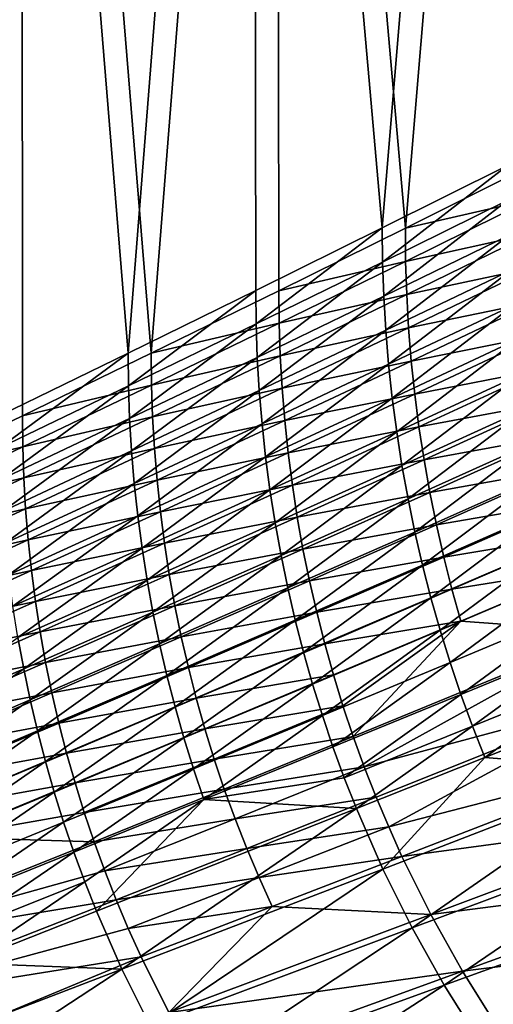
# Model space of a CAD drawing. Header units: metres. Extents: x -900 to 900, y -400 to 400.
# Tile 23 of 253: x -808 to -755, y -253 to -142. Entities that reach past the tile are written whole.
import ezdxf

# ---------------------------------------------------------------- set-up
doc = ezdxf.new("R2010")
doc.units = ezdxf.units.M

msp = doc.modelspace()

# ---------------------------------------------------------------- linework, layer by layer
at = {"layer": 'top'}
for points in [[(-807.810669, -0.734328, -84.516914), (-837.088196, -0.734328, -32.084431), (-822.345093, -193.50769, -58.332695)], [(-807.810669, -0.734328, -84.516914), (-822.345093, -193.50769, -58.332695), (-807.701355, -186.457657, -84.715004)], [(-781.70575, -0.734328, -138.658524), (-795.802979, -179.398117, -112.647369), (-810.439636, -0.734328, -85.962082)], [(-795.802979, -179.398117, -112.647369), (-810.311951, -186.449463, -86.193466), (-810.439636, -0.734328, -85.962082)], [(-779.059814, -0.734328, -137.244614), (-807.810669, -0.734328, -84.516914), (-793.190186, -179.408981, -111.172585)], [(-793.190186, -179.408981, -111.172585), (-807.810669, -0.734328, -84.516914), (-807.701355, -186.457657, -84.715004)], [(-781.70575, -0.734328, -138.658524), (-781.427734, -172.348053, -139.174515), (-795.802979, -179.398117, -112.647369)], [(-778.812378, -172.361206, -137.703873), (-779.059814, -0.734328, -137.244614), (-793.190186, -179.408981, -111.172585)], [(-753.502869, -0.734328, -191.641541), (-767.186768, -165.29834, -165.774048), (-781.70575, -0.734328, -138.658524)], [(-767.186768, -165.29834, -165.774048), (-781.427734, -172.348053, -139.174515), (-781.70575, -0.734328, -138.658524)], [(-750.842468, -0.734328, -190.255051), (-779.059814, -0.734328, -137.244614), (-764.569275, -165.313873, -164.306625)], [(-779.059814, -0.734328, -137.244614), (-778.812378, -172.361206, -137.703873), (-764.569275, -165.313873, -164.306625)], [(-753.502869, -0.734328, -191.641541), (-753.080322, -158.248611, -192.445206), (-767.186768, -165.29834, -165.774048)], [(-750.842468, -0.734328, -190.255051), (-764.569275, -165.313873, -164.306625), (-750.461426, -158.266953, -190.979797)], [(-767.142517, -169.14743, -165.77243), (-767.186768, -165.29834, -165.774048), (-753.080322, -158.248611, -192.445206)], [(-767.142517, -169.14743, -165.77243), (-753.080322, -158.248611, -192.445206), (-753.0354, -162.183365, -192.443283)], [(-750.456787, -162.100815, -190.972321), (-750.461426, -158.266953, -190.979797), (-764.569275, -165.313873, -164.306625)], [(-767.00708, -172.990433, -165.772919), (-767.142517, -169.14743, -165.77243), (-753.0354, -162.183365, -192.443283)], [(-767.00708, -172.990433, -165.772919), (-753.0354, -162.183365, -192.443283), (-752.8974, -166.111908, -192.44368)], [(-764.556824, -169.063705, -164.28476), (-750.456787, -162.100815, -190.972321), (-764.569275, -165.313873, -164.306625)], [(-750.329834, -165.929764, -190.960922), (-750.456787, -162.100815, -190.972321), (-764.556824, -169.063705, -164.28476)], [(-781.384155, -176.111572, -139.173233), (-781.427734, -172.348053, -139.174515), (-767.186768, -165.29834, -165.774048)], [(-781.384155, -176.111572, -139.173233), (-767.186768, -165.29834, -165.774048), (-767.142517, -169.14743, -165.77243)], [(-764.569275, -165.313873, -164.306625), (-778.812378, -172.361206, -137.703873), (-764.556824, -169.063705, -164.28476)], [(-766.780334, -176.82518, -165.775452), (-767.00708, -172.990433, -165.772919), (-752.8974, -166.111908, -192.44368)], [(-766.780334, -176.82518, -165.775452), (-752.8974, -166.111908, -192.44368), (-752.66626, -170.031967, -192.446335)], [(-764.432373, -172.807999, -164.273712), (-750.329834, -165.929764, -190.960922), (-764.556824, -169.063705, -164.28476)], [(-750.111816, -169.754211, -190.952377), (-750.329834, -165.929764, -190.960922), (-764.432373, -172.807999, -164.273712)], [(-781.250977, -179.869354, -139.173782), (-781.384155, -176.111572, -139.173233), (-767.142517, -169.14743, -165.77243)], [(-781.250977, -179.869354, -139.173782), (-767.142517, -169.14743, -165.77243), (-767.00708, -172.990433, -165.772919)], [(-778.812378, -172.361206, -137.703873), (-778.787964, -176.026184, -137.671997), (-764.556824, -169.063705, -164.28476)], [(-764.556824, -169.063705, -164.28476), (-778.787964, -176.026184, -137.671997), (-764.432373, -172.807999, -164.273712)], [(-766.462402, -180.64949, -165.779984), (-766.780334, -176.82518, -165.775452), (-752.66626, -170.031967, -192.446335)], [(-766.462402, -180.64949, -165.779984), (-752.66626, -170.031967, -192.446335), (-752.342041, -173.941345, -192.451202)], [(-764.218811, -176.547897, -164.265396), (-750.111816, -169.754211, -190.952377), (-764.432373, -172.807999, -164.273712)], [(-749.803223, -173.570251, -190.946732), (-750.111816, -169.754211, -190.952377), (-764.218811, -176.547897, -164.265396)], [(-795.759888, -183.076172, -112.646492), (-795.802979, -179.398117, -112.647369), (-781.427734, -172.348053, -139.174515)], [(-795.759888, -183.076172, -112.646492), (-781.427734, -172.348053, -139.174515), (-781.384155, -176.111572, -139.173233)], [(-778.812378, -172.361206, -137.703873), (-793.190186, -179.408981, -111.172585), (-778.787964, -176.026184, -137.671997)], [(-778.787964, -176.026184, -137.671997), (-778.665833, -179.686035, -137.661148), (-764.432373, -172.807999, -164.273712)], [(-764.432373, -172.807999, -164.273712), (-778.665833, -179.686035, -137.661148), (-764.218811, -176.547897, -164.265396)], [(-781.02832, -183.619278, -139.176117), (-781.250977, -179.869354, -139.173782), (-767.00708, -172.990433, -165.772919)], [(-781.02832, -183.619278, -139.176117), (-767.00708, -172.990433, -165.772919), (-766.780334, -176.82518, -165.775452)], [(-766.053467, -184.461166, -165.786438), (-766.462402, -180.64949, -165.779984), (-752.342041, -173.941345, -192.451202)], [(-766.053467, -184.461166, -165.786438), (-752.342041, -173.941345, -192.451202), (-751.924927, -177.837784, -192.458206)], [(-763.916443, -180.279572, -164.259827), (-749.803223, -173.570251, -190.946732), (-764.218811, -176.547897, -164.265396)], [(-749.404419, -177.374313, -190.944016), (-749.803223, -173.570251, -190.946732), (-763.916443, -180.279572, -164.259827)], [(-795.628784, -186.749054, -112.647148), (-795.759888, -183.076172, -112.646492), (-781.384155, -176.111572, -139.173233)], [(-795.628784, -186.749054, -112.647148), (-781.384155, -176.111572, -139.173233), (-781.250977, -179.869354, -139.173782)], [(-793.190186, -179.408981, -111.172585), (-793.158691, -182.988922, -111.140572), (-778.787964, -176.026184, -137.671997)], [(-778.787964, -176.026184, -137.671997), (-793.158691, -182.988922, -111.140572), (-778.665833, -179.686035, -137.661148)], [(-780.716125, -187.359207, -139.180206), (-781.02832, -183.619278, -139.176117), (-766.780334, -176.82518, -165.775452)], [(-780.716125, -187.359207, -139.180206), (-766.780334, -176.82518, -165.775452), (-766.462402, -180.64949, -165.779984)], [(-778.665833, -179.686035, -137.661148), (-778.45636, -183.34166, -137.652802), (-764.218811, -176.547897, -164.265396)], [(-764.218811, -176.547897, -164.265396), (-778.45636, -183.34166, -137.652802), (-763.916443, -180.279572, -164.259827)], [(-763.525635, -183.999557, -164.257019), (-749.404419, -177.374313, -190.944016), (-763.916443, -180.279572, -164.259827)], [(-748.915405, -181.164368, -190.944138), (-749.404419, -177.374313, -190.944016), (-763.525635, -183.999557, -164.257019)], [(-765.553589, -188.258057, -165.7948), (-766.053467, -184.461166, -165.786438), (-751.924927, -177.837784, -192.458206)], [(-751.924927, -177.837784, -192.458206), (-751.414978, -181.71907, -192.467285), (-765.553589, -188.258057, -165.7948)], [(-810.269226, -190.04216, -86.19297), (-810.311951, -186.449463, -86.193466), (-795.802979, -179.398117, -112.647369)], [(-810.269226, -190.04216, -86.19297), (-795.802979, -179.398117, -112.647369), (-795.759888, -183.076172, -112.646492)], [(-793.190186, -179.408981, -111.172585), (-807.701355, -186.457657, -84.715004), (-793.158691, -182.988922, -111.140572)], [(-795.409668, -190.414673, -112.649284), (-795.628784, -186.749054, -112.647148), (-781.250977, -179.869354, -139.173782)], [(-795.409668, -190.414673, -112.649284), (-781.250977, -179.869354, -139.173782), (-781.02832, -183.619278, -139.176117)], [(-793.158691, -182.988922, -111.140572), (-793.038696, -186.564545, -111.129745), (-778.665833, -179.686035, -137.661148)], [(-778.665833, -179.686035, -137.661148), (-793.038696, -186.564545, -111.129745), (-778.45636, -183.34166, -137.652802)], [(-780.314636, -191.08699, -139.185974), (-780.716125, -187.359207, -139.180206), (-766.462402, -180.64949, -165.779984)], [(-780.314636, -191.08699, -139.185974), (-766.462402, -180.64949, -165.779984), (-766.053467, -184.461166, -165.786438)], [(-778.45636, -183.34166, -137.652802), (-778.15979, -186.989441, -137.646988), (-763.916443, -180.279572, -164.259827)], [(-763.916443, -180.279572, -164.259827), (-778.15979, -186.989441, -137.646988), (-763.525635, -183.999557, -164.257019)], [(-751.414978, -181.71907, -192.467285), (-764.963074, -192.037994, -165.804977), (-765.553589, -188.258057, -165.7948)], [(-751.414978, -181.71907, -192.467285), (-750.8125, -185.582977, -192.478378), (-764.963074, -192.037994, -165.804977)], [(-763.04657, -187.705902, -164.256927), (-748.915405, -181.164368, -190.944138), (-763.525635, -183.999557, -164.257019)], [(-748.336365, -184.938858, -190.947037), (-748.915405, -181.164368, -190.944138), (-763.04657, -187.705902, -164.256927)], [(-810.140015, -193.630478, -86.193596), (-810.269226, -190.04216, -86.19297), (-795.759888, -183.076172, -112.646492)], [(-810.140015, -193.630478, -86.193596), (-795.759888, -183.076172, -112.646492), (-795.628784, -186.749054, -112.647148)], [(-807.701355, -186.457657, -84.715004), (-807.667908, -189.952545, -84.689186), (-793.158691, -182.988922, -111.140572)], [(-793.158691, -182.988922, -111.140572), (-807.667908, -189.952545, -84.689186), (-793.038696, -186.564545, -111.129745)], [(-795.102783, -194.070923, -112.652863), (-795.409668, -190.414673, -112.649284), (-781.02832, -183.619278, -139.176117)], [(-795.102783, -194.070923, -112.652863), (-781.02832, -183.619278, -139.176117), (-780.716125, -187.359207, -139.180206)], [(-793.038696, -186.564545, -111.129745), (-792.833008, -190.136185, -111.121094), (-778.45636, -183.34166, -137.652802)], [(-778.45636, -183.34166, -137.652802), (-792.833008, -190.136185, -111.121094), (-778.15979, -186.989441, -137.646988)], [(-778.15979, -186.989441, -137.646988), (-777.77655, -190.626083, -137.643707), (-763.525635, -183.999557, -164.257019)], [(-763.525635, -183.999557, -164.257019), (-777.77655, -190.626083, -137.643707), (-763.04657, -187.705902, -164.256927)], [(-779.823975, -194.800522, -139.193405), (-780.314636, -191.08699, -139.185974), (-766.053467, -184.461166, -165.786438)], [(-779.823975, -194.800522, -139.193405), (-766.053467, -184.461166, -165.786438), (-765.553589, -188.258057, -165.7948)], [(-762.479309, -191.397034, -164.259476), (-748.336365, -184.938858, -190.947037), (-763.04657, -187.705902, -164.256927)], [(-747.667297, -188.696198, -190.952652), (-748.336365, -184.938858, -190.947037), (-762.479309, -191.397034, -164.259476)], [(-750.8125, -185.582977, -192.478378), (-764.282166, -195.798798, -165.81694), (-764.963074, -192.037994, -165.804977)], [(-764.282166, -195.798798, -165.81694), (-750.8125, -185.582977, -192.478378), (-750.117798, -189.427322, -192.49144)], [(-807.701355, -186.457657, -84.715004), (-822.345093, -193.50769, -58.332695), (-807.667908, -189.952545, -84.689186)], [(-809.924255, -197.212341, -86.195305), (-810.140015, -193.630478, -86.193596), (-795.628784, -186.749054, -112.647148)], [(-809.924255, -197.212341, -86.195305), (-795.628784, -186.749054, -112.647148), (-795.409668, -190.414673, -112.649284)], [(-807.667908, -189.952545, -84.689186), (-807.549866, -193.444168, -84.678223), (-793.038696, -186.564545, -111.129745)], [(-793.038696, -186.564545, -111.129745), (-807.549866, -193.444168, -84.678223), (-792.833008, -190.136185, -111.121094)], [(-794.70813, -197.715714, -112.657837), (-795.102783, -194.070923, -112.652863), (-780.716125, -187.359207, -139.180206)], [(-794.70813, -197.715714, -112.657837), (-780.716125, -187.359207, -139.180206), (-780.314636, -191.08699, -139.185974)], [(-792.833008, -190.136185, -111.121094), (-792.541931, -193.700546, -111.114655), (-778.15979, -186.989441, -137.646988)], [(-778.15979, -186.989441, -137.646988), (-792.541931, -193.700546, -111.114655), (-777.77655, -190.626083, -137.643707)], [(-779.244446, -198.49765, -139.202423), (-779.823975, -194.800522, -139.193405), (-765.553589, -188.258057, -165.7948)], [(-765.553589, -188.258057, -165.7948), (-764.963074, -192.037994, -165.804977), (-779.244446, -198.49765, -139.202423)], [(-777.77655, -190.626083, -137.643707), (-777.306702, -194.249664, -137.642914), (-763.04657, -187.705902, -164.256927)], [(-763.04657, -187.705902, -164.256927), (-777.306702, -194.249664, -137.642914), (-762.479309, -191.397034, -164.259476)], [(-763.51123, -199.538345, -165.830627), (-764.282166, -195.798798, -165.81694), (-750.117798, -189.427322, -192.49144)], [(-763.51123, -199.538345, -165.830627), (-750.117798, -189.427322, -192.49144), (-749.331116, -193.249863, -192.506409)], [(-761.823853, -195.071411, -164.264587), (-747.667297, -188.696198, -190.952652), (-762.479309, -191.397034, -164.259476)], [(-746.908264, -192.434738, -190.960892), (-747.667297, -188.696198, -190.952652), (-761.823853, -195.071411, -164.264587)], [(-822.345093, -193.50769, -58.332695), (-822.312134, -196.917694, -58.314571), (-807.667908, -189.952545, -84.689186)], [(-807.667908, -189.952545, -84.689186), (-822.312134, -196.917694, -58.314571), (-807.549866, -193.444168, -84.678223)], [(-809.622131, -200.785675, -86.198082), (-809.924255, -197.212341, -86.195305), (-795.409668, -190.414673, -112.649284)], [(-809.622131, -200.785675, -86.198082), (-795.409668, -190.414673, -112.649284), (-795.102783, -194.070923, -112.652863)], [(-807.549866, -193.444168, -84.678223), (-807.347717, -196.932114, -84.66906), (-792.833008, -190.136185, -111.121094)], [(-792.833008, -190.136185, -111.121094), (-807.347717, -196.932114, -84.66906), (-792.541931, -193.700546, -111.114655)], [(-792.541931, -193.700546, -111.114655), (-792.165588, -197.254593, -111.110435), (-777.77655, -190.626083, -137.643707)], [(-777.77655, -190.626083, -137.643707), (-792.165588, -197.254593, -111.110435), (-777.306702, -194.249664, -137.642914)], [(-794.225952, -201.346939, -112.664177), (-794.70813, -197.715714, -112.657837), (-780.314636, -191.08699, -139.185974)], [(-794.225952, -201.346939, -112.664177), (-780.314636, -191.08699, -139.185974), (-779.823975, -194.800522, -139.193405)], [(-777.306702, -194.249664, -137.642914), (-776.750366, -197.858627, -137.644547), (-762.479309, -191.397034, -164.259476)], [(-762.479309, -191.397034, -164.259476), (-776.750366, -197.858627, -137.644547), (-761.823853, -195.071411, -164.264587)], [(-764.963074, -192.037994, -165.804977), (-778.576355, -202.176285, -139.212982), (-779.244446, -198.49765, -139.202423)], [(-764.963074, -192.037994, -165.804977), (-764.282166, -195.798798, -165.81694), (-778.576355, -202.176285, -139.212982)], [(-761.080322, -198.727448, -164.272202), (-746.908264, -192.434738, -190.960892), (-761.823853, -195.071411, -164.264587)], [(-746.059387, -196.152527, -190.97171), (-746.908264, -192.434738, -190.960892), (-761.080322, -198.727448, -164.272202)], [(-822.312134, -196.917694, -58.314571), (-822.195923, -200.325546, -58.303398), (-807.549866, -193.444168, -84.678223)], [(-807.549866, -193.444168, -84.678223), (-822.195923, -200.325546, -58.303398), (-807.347717, -196.932114, -84.66906)], [(-807.347717, -196.932114, -84.66906), (-807.061646, -200.413528, -84.66172), (-792.541931, -193.700546, -111.114655)], [(-792.541931, -193.700546, -111.114655), (-807.061646, -200.413528, -84.66172), (-792.165588, -197.254593, -111.110435)], [(-762.650696, -203.254486, -165.845978), (-763.51123, -199.538345, -165.830627), (-749.331116, -193.249863, -192.506409)], [(-749.331116, -193.249863, -192.506409), (-748.452942, -197.048462, -192.523224), (-762.650696, -203.254486, -165.845978)], [(-809.233765, -204.348419, -86.201881), (-809.622131, -200.785675, -86.198082), (-795.102783, -194.070923, -112.652863)], [(-809.233765, -204.348419, -86.201881), (-795.102783, -194.070923, -112.652863), (-794.70813, -197.715714, -112.657837)], [(-793.656494, -204.962509, -112.671837), (-794.225952, -201.346939, -112.664177), (-779.823975, -194.800522, -139.193405)], [(-793.656494, -204.962509, -112.671837), (-779.823975, -194.800522, -139.193405), (-779.244446, -198.49765, -139.202423)], [(-792.165588, -197.254593, -111.110435), (-791.704285, -200.796448, -111.108398), (-777.306702, -194.249664, -137.642914)], [(-777.306702, -194.249664, -137.642914), (-791.704285, -200.796448, -111.108398), (-776.750366, -197.858627, -137.644547)], [(-776.750366, -197.858627, -137.644547), (-776.107605, -201.451416, -137.648529), (-761.823853, -195.071411, -164.264587)], [(-761.823853, -195.071411, -164.264587), (-776.107605, -201.451416, -137.648529), (-761.080322, -198.727448, -164.272202)], [(-764.282166, -195.798798, -165.81694), (-777.819946, -205.834305, -139.225052), (-778.576355, -202.176285, -139.212982)], [(-777.819946, -205.834305, -139.225052), (-764.282166, -195.798798, -165.81694), (-763.51123, -199.538345, -165.830627)], [(-760.248901, -202.36322, -164.282242), (-746.059387, -196.152527, -190.97171), (-761.080322, -198.727448, -164.272202)], [(-745.12085, -199.847488, -190.985046), (-746.059387, -196.152527, -190.97171), (-760.248901, -202.36322, -164.282242)], [(-822.195923, -200.325546, -58.303398), (-821.997009, -203.730072, -58.293602), (-807.347717, -196.932114, -84.66906)], [(-807.347717, -196.932114, -84.66906), (-821.997009, -203.730072, -58.293602), (-807.061646, -200.413528, -84.66172)], [(-807.061646, -200.413528, -84.66172), (-806.691772, -203.885757, -84.656212), (-792.165588, -197.254593, -111.110435)], [(-792.165588, -197.254593, -111.110435), (-806.691772, -203.885757, -84.656212), (-791.704285, -200.796448, -111.108398)], [(-748.452942, -197.048462, -192.523224), (-761.700989, -206.945084, -165.86293), (-762.650696, -203.254486, -165.845978)], [(-748.452942, -197.048462, -192.523224), (-747.483643, -200.820908, -192.541809), (-761.700989, -206.945084, -165.86293)], [(-808.759399, -207.898483, -86.206673), (-809.233765, -204.348419, -86.201881), (-794.70813, -197.715714, -112.657837)], [(-808.759399, -207.898483, -86.206673), (-794.70813, -197.715714, -112.657837), (-794.225952, -201.346939, -112.664177)], [(-791.704285, -200.796448, -111.108398), (-791.158081, -204.324509, -111.108475), (-776.750366, -197.858627, -137.644547)], [(-776.750366, -197.858627, -137.644547), (-791.158081, -204.324509, -111.108475), (-776.107605, -201.451416, -137.648529)], [(-793.000122, -208.560349, -112.680763), (-793.656494, -204.962509, -112.671837), (-779.244446, -198.49765, -139.202423)], [(-779.244446, -198.49765, -139.202423), (-778.576355, -202.176285, -139.212982), (-793.000122, -208.560349, -112.680763)], [(-776.975708, -209.46962, -139.238556), (-777.819946, -205.834305, -139.225052), (-763.51123, -199.538345, -165.830627)], [(-776.975708, -209.46962, -139.238556), (-763.51123, -199.538345, -165.830627), (-762.650696, -203.254486, -165.845978)], [(-776.107605, -201.451416, -137.648529), (-775.37854, -205.026443, -137.6548), (-761.080322, -198.727448, -164.272202)], [(-761.080322, -198.727448, -164.272202), (-775.37854, -205.026443, -137.6548), (-760.248901, -202.36322, -164.282242)], [(-821.997009, -203.730072, -58.293602), (-821.715515, -207.129013, -58.285194), (-807.061646, -200.413528, -84.66172)], [(-807.061646, -200.413528, -84.66172), (-821.715515, -207.129013, -58.285194), (-806.691772, -203.885757, -84.656212)], [(-759.329712, -205.9767, -164.294662), (-745.12085, -199.847488, -190.985046), (-760.248901, -202.36322, -164.282242)], [(-744.092834, -203.517593, -191.000885), (-745.12085, -199.847488, -190.985046), (-759.329712, -205.9767, -164.294662)], [(-808.19928, -211.433807, -86.212425), (-808.759399, -207.898483, -86.206673), (-794.225952, -201.346939, -112.664177)], [(-808.19928, -211.433807, -86.212425), (-794.225952, -201.346939, -112.664177), (-793.656494, -204.962509, -112.671837)], [(-806.691772, -203.885757, -84.656212), (-806.238342, -207.346924, -84.652496), (-791.704285, -200.796448, -111.108398)], [(-791.704285, -200.796448, -111.108398), (-806.238342, -207.346924, -84.652496), (-791.158081, -204.324509, -111.108475)], [(-791.158081, -204.324509, -111.108475), (-790.5271, -207.837173, -111.110619), (-776.107605, -201.451416, -137.648529)], [(-776.107605, -201.451416, -137.648529), (-790.5271, -207.837173, -111.110619), (-775.37854, -205.026443, -137.6548)], [(-747.483643, -200.820908, -192.541809), (-760.662598, -210.608063, -165.881439), (-761.700989, -206.945084, -165.86293)], [(-760.662598, -210.608063, -165.881439), (-747.483643, -200.820908, -192.541809), (-746.423767, -204.565048, -192.562119)], [(-778.576355, -202.176285, -139.212982), (-792.257141, -212.138397, -112.690926), (-793.000122, -208.560349, -112.680763)], [(-778.576355, -202.176285, -139.212982), (-777.819946, -205.834305, -139.225052), (-792.257141, -212.138397, -112.690926)], [(-775.37854, -205.026443, -137.6548), (-774.563354, -208.581833, -137.6633), (-760.248901, -202.36322, -164.282242)], [(-760.248901, -202.36322, -164.282242), (-774.563354, -208.581833, -137.6633), (-759.329712, -205.9767, -164.294662)], [(-821.715515, -207.129013, -58.285194), (-821.351563, -210.520172, -58.278191), (-806.691772, -203.885757, -84.656212)], [(-806.691772, -203.885757, -84.656212), (-821.351563, -210.520172, -58.278191), (-806.238342, -207.346924, -84.652496)], [(-776.044128, -213.080154, -139.253464), (-776.975708, -209.46962, -139.238556), (-762.650696, -203.254486, -165.845978)], [(-762.650696, -203.254486, -165.845978), (-761.700989, -206.945084, -165.86293), (-776.044128, -213.080154, -139.253464)], [(-758.322876, -209.565903, -164.309448), (-744.092834, -203.517593, -191.000885), (-759.329712, -205.9767, -164.294662)], [(-741.768738, -210.774933, -191.03981), (-744.092834, -203.517593, -191.000885), (-758.322876, -209.565903, -164.309448)], [(-807.553711, -214.952347, -86.219116), (-808.19928, -211.433807, -86.212425), (-793.656494, -204.962509, -112.671837)], [(-807.553711, -214.952347, -86.219116), (-793.656494, -204.962509, -112.671837), (-793.000122, -208.560349, -112.680763)], [(-806.238342, -207.346924, -84.652496), (-805.701416, -210.795334, -84.650543), (-791.158081, -204.324509, -111.108475)], [(-791.158081, -204.324509, -111.108475), (-805.701416, -210.795334, -84.650543), (-790.5271, -207.837173, -111.110619)], [(-790.5271, -207.837173, -111.110619), (-789.811462, -211.332809, -111.114769), (-775.37854, -205.026443, -137.6548)], [(-775.37854, -205.026443, -137.6548), (-789.811462, -211.332809, -111.114769), (-774.563354, -208.581833, -137.6633)], [(-759.536072, -214.241287, -165.901459), (-760.662598, -210.608063, -165.881439), (-746.423767, -204.565048, -192.562119)], [(-746.423767, -204.565048, -192.562119), (-745.273804, -208.278732, -192.584091), (-759.536072, -214.241287, -165.901459)], [(-777.819946, -205.834305, -139.225052), (-791.427979, -215.694595, -112.702278), (-792.257141, -212.138397, -112.690926)], [(-791.427979, -215.694595, -112.702278), (-777.819946, -205.834305, -139.225052), (-776.975708, -209.46962, -139.238556)], [(-774.563354, -208.581833, -137.6633), (-773.66217, -212.115585, -137.673996), (-759.329712, -205.9767, -164.294662)], [(-759.329712, -205.9767, -164.294662), (-773.66217, -212.115585, -137.673996), (-758.322876, -209.565903, -164.309448)], [(-821.351563, -210.520172, -58.278191), (-820.905273, -213.901672, -58.272568), (-806.238342, -207.346924, -84.652496)], [(-806.238342, -207.346924, -84.652496), (-820.905273, -213.901672, -58.272568), (-805.701416, -210.795334, -84.650543)], [(-761.700989, -206.945084, -165.86293), (-775.025574, -216.663834, -139.26973), (-776.044128, -213.080154, -139.253464)], [(-761.700989, -206.945084, -165.86293), (-760.662598, -210.608063, -165.881439), (-775.025574, -216.663834, -139.26973)], [(-805.701416, -210.795334, -84.650543), (-805.081238, -214.22934, -84.650299), (-790.5271, -207.837173, -111.110619)], [(-790.5271, -207.837173, -111.110619), (-805.081238, -214.22934, -84.650299), (-789.811462, -211.332809, -111.114769)], [(-745.273804, -208.278732, -192.584091), (-758.322021, -217.842697, -165.922913), (-759.536072, -214.241287, -165.901459)], [(-745.273804, -208.278732, -192.584091), (-744.034485, -211.959854, -192.607666), (-758.322021, -217.842697, -165.922913)], [(-806.82312, -218.452057, -86.2267), (-807.553711, -214.952347, -86.219116), (-793.000122, -208.560349, -112.680763)], [(-793.000122, -208.560349, -112.680763), (-792.257141, -212.138397, -112.690926), (-806.82312, -218.452057, -86.2267)], [(-790.513, -219.226868, -112.714783), (-791.427979, -215.694595, -112.702278), (-776.975708, -209.46962, -139.238556)], [(-790.513, -219.226868, -112.714783), (-776.975708, -209.46962, -139.238556), (-776.044128, -213.080154, -139.253464)], [(-789.811462, -211.332809, -111.114769), (-789.011292, -214.80957, -111.120888), (-774.563354, -208.581833, -137.6633)], [(-774.563354, -208.581833, -137.6633), (-789.011292, -214.80957, -111.120888), (-773.66217, -212.115585, -137.673996)], [(-760.662598, -210.608063, -165.881439), (-773.920715, -220.218613, -139.287292), (-775.025574, -216.663834, -139.26973)], [(-773.920715, -220.218613, -139.287292), (-760.662598, -210.608063, -165.881439), (-759.536072, -214.241287, -165.901459)], [(-773.66217, -212.115585, -137.673996), (-772.675171, -215.625763, -137.686844), (-758.322876, -209.565903, -164.309448)], [(-758.322876, -209.565903, -164.309448), (-772.675171, -215.625763, -137.686844), (-771.602478, -219.110397, -137.701813)], [(-771.602478, -219.110397, -137.701813), (-770.444336, -222.56749, -137.718842), (-758.322876, -209.565903, -164.309448)], [(-770.444336, -222.56749, -137.718842), (-741.768738, -210.774933, -191.03981), (-758.322876, -209.565903, -164.309448)], [(-822.237305, -221.353134, -59.827782), (-808.19928, -211.433807, -86.212425), (-807.553711, -214.952347, -86.219116)], [(-820.905273, -213.901672, -58.272568), (-820.376892, -217.271713, -58.268295), (-805.701416, -210.795334, -84.650543)], [(-805.701416, -210.795334, -84.650543), (-820.376892, -217.271713, -58.268295), (-805.081238, -214.22934, -84.650299)], [(-805.081238, -214.22934, -84.650299), (-804.37793, -217.647217, -84.651726), (-789.811462, -211.332809, -111.114769)], [(-789.811462, -211.332809, -111.114769), (-804.37793, -217.647217, -84.651726), (-789.011292, -214.80957, -111.120888)], [(-769.200867, -225.995117, -137.7379), (-741.768738, -210.774933, -191.03981), (-770.444336, -222.56749, -137.718842)], [(-739.088379, -217.908081, -191.08812), (-741.768738, -210.774933, -191.03981), (-769.200867, -225.995117, -137.7379)], [(-792.257141, -212.138397, -112.690926), (-806.007813, -221.930893, -86.235153), (-806.82312, -218.452057, -86.2267)], [(-792.257141, -212.138397, -112.690926), (-791.427979, -215.694595, -112.702278), (-806.007813, -221.930893, -86.235153)], [(-789.011292, -214.80957, -111.120888), (-788.126831, -218.265518, -111.128944), (-773.66217, -212.115585, -137.673996)], [(-773.66217, -212.115585, -137.673996), (-788.126831, -218.265518, -111.128944), (-772.675171, -215.625763, -137.686844)], [(-744.034485, -211.959854, -192.607666), (-757.021118, -221.410233, -165.945755), (-758.322021, -217.842697, -165.922913)], [(-744.034485, -211.959854, -192.607666), (-742.706421, -215.606262, -192.632782), (-757.021118, -221.410233, -165.945755)], [(-789.512878, -222.733215, -112.728394), (-790.513, -219.226868, -112.714783), (-776.044128, -213.080154, -139.253464)], [(-776.044128, -213.080154, -139.253464), (-775.025574, -216.663834, -139.26973), (-789.512878, -222.733215, -112.728394)], [(-821.518066, -224.776215, -59.831924), (-822.237305, -221.353134, -59.827782), (-807.553711, -214.952347, -86.219116)], [(-821.518066, -224.776215, -59.831924), (-807.553711, -214.952347, -86.219116), (-806.82312, -218.452057, -86.2267)], [(-820.376892, -217.271713, -58.268295), (-819.766541, -220.628479, -58.265339), (-805.081238, -214.22934, -84.650299)], [(-805.081238, -214.22934, -84.650299), (-819.766541, -220.628479, -58.265339), (-804.37793, -217.647217, -84.651726)], [(-804.37793, -217.647217, -84.651726), (-803.591614, -221.047104, -84.6548), (-789.011292, -214.80957, -111.120888)], [(-789.011292, -214.80957, -111.120888), (-803.591614, -221.047104, -84.6548), (-788.126831, -218.265518, -111.128944)], [(-772.730103, -223.742432, -139.306107), (-773.920715, -220.218613, -139.287292), (-759.536072, -214.241287, -165.901459)], [(-759.536072, -214.241287, -165.901459), (-758.322021, -217.842697, -165.922913), (-772.730103, -223.742432, -139.306107)], [(-791.427979, -215.694595, -112.702278), (-805.108276, -225.386841, -86.244446), (-806.007813, -221.930893, -86.235153)], [(-805.108276, -225.386841, -86.244446), (-791.427979, -215.694595, -112.702278), (-790.513, -219.226868, -112.714783)], [(-788.126831, -218.265518, -111.128944), (-787.158203, -221.6987, -111.138901), (-772.675171, -215.625763, -137.686844)], [(-772.675171, -215.625763, -137.686844), (-787.158203, -221.6987, -111.138901), (-771.602478, -219.110397, -137.701813)], [(-742.706421, -215.606262, -192.632782), (-755.634033, -224.941818, -165.96994), (-757.021118, -221.410233, -165.945755)], [(-741.290344, -219.215897, -192.659378), (-755.634033, -224.941818, -165.96994), (-742.706421, -215.606262, -192.632782)], [(-775.025574, -216.663834, -139.26973), (-788.42804, -226.211578, -112.743065), (-789.512878, -222.733215, -112.728394)], [(-775.025574, -216.663834, -139.26973), (-773.920715, -220.218613, -139.287292), (-788.42804, -226.211578, -112.743065)], [(-819.766541, -220.628479, -58.265339), (-819.074402, -223.970184, -58.263676), (-804.37793, -217.647217, -84.651726)], [(-804.37793, -217.647217, -84.651726), (-819.074402, -223.970184, -58.263676), (-803.591614, -221.047104, -84.6548)], [(-803.591614, -221.047104, -84.6548), (-802.722473, -224.427124, -84.659492), (-788.126831, -218.265518, -111.128944)], [(-788.126831, -218.265518, -111.128944), (-802.722473, -224.427124, -84.659492), (-787.158203, -221.6987, -111.138901)], [(-758.322021, -217.842697, -165.922913), (-771.454468, -227.233276, -139.326126), (-772.730103, -223.742432, -139.306107)], [(-758.322021, -217.842697, -165.922913), (-757.021118, -221.410233, -165.945755), (-771.454468, -227.233276, -139.326126)], [(-769.200867, -225.995117, -137.7379), (-767.872192, -229.391266, -137.758942), (-739.088379, -217.908081, -191.08812)], [(-767.872192, -229.391266, -137.758942), (-766.458618, -232.753983, -137.781921), (-739.088379, -217.908081, -191.08812)], [(-739.088379, -217.908081, -191.08812), (-766.458618, -232.753983, -137.781921), (-736.054138, -224.900406, -191.145432)], [(-820.715576, -228.179565, -59.836536), (-821.518066, -224.776215, -59.831924), (-806.82312, -218.452057, -86.2267)], [(-806.82312, -218.452057, -86.2267), (-806.007813, -221.930893, -86.235153), (-820.715576, -228.179565, -59.836536)], [(-804.125122, -228.817886, -86.254539), (-805.108276, -225.386841, -86.244446), (-790.513, -219.226868, -112.714783)], [(-804.125122, -228.817886, -86.254539), (-790.513, -219.226868, -112.714783), (-789.512878, -222.733215, -112.728394)], [(-771.602478, -219.110397, -137.701813), (-787.158203, -221.6987, -111.138901), (-786.10553, -225.107208, -111.150719)], [(-770.444336, -222.56749, -137.718842), (-771.602478, -219.110397, -137.701813), (-786.10553, -225.107208, -111.150719)], [(-741.290344, -219.215897, -192.659378), (-738.197205, -226.316544, -192.716766), (-755.634033, -224.941818, -165.96994)], [(-773.920715, -220.218613, -139.287292), (-787.259155, -229.659973, -112.758759), (-788.42804, -226.211578, -112.743065)], [(-787.259155, -229.659973, -112.758759), (-773.920715, -220.218613, -139.287292), (-772.730103, -223.742432, -139.306107)], [(-819.074402, -223.970184, -58.263676), (-818.30072, -227.294968, -58.263283), (-803.591614, -221.047104, -84.6548)], [(-803.591614, -221.047104, -84.6548), (-818.30072, -227.294968, -58.263283), (-802.722473, -224.427124, -84.659492)], [(-802.722473, -224.427124, -84.659492), (-801.770752, -227.78537, -84.665771), (-787.158203, -221.6987, -111.138901)], [(-787.158203, -221.6987, -111.138901), (-801.770752, -227.78537, -84.665771), (-786.10553, -225.107208, -111.150719)], [(-757.021118, -221.410233, -165.945755), (-770.094421, -230.689133, -139.347305), (-771.454468, -227.233276, -139.326126)], [(-757.021118, -221.410233, -165.945755), (-755.634033, -224.941818, -165.96994), (-770.094421, -230.689133, -139.347305)], [(-806.007813, -221.930893, -86.235153), (-819.830383, -231.561188, -59.841599), (-820.715576, -228.179565, -59.836536)], [(-806.007813, -221.930893, -86.235153), (-805.108276, -225.386841, -86.244446), (-819.830383, -231.561188, -59.841599)], [(-803.058838, -232.222031, -86.265404), (-804.125122, -228.817886, -86.254539), (-789.512878, -222.733215, -112.728394)], [(-789.512878, -222.733215, -112.728394), (-788.42804, -226.211578, -112.743065), (-803.058838, -232.222031, -86.265404)], [(-784.969116, -228.48912, -111.164375), (-770.444336, -222.56749, -137.718842), (-786.10553, -225.107208, -111.150719)], [(-784.969116, -228.48912, -111.164375), (-769.200867, -225.995117, -137.7379), (-770.444336, -222.56749, -137.718842)], [(-771.454468, -227.233276, -139.326126), (-787.259155, -229.659973, -112.758759), (-772.730103, -223.742432, -139.306107)], [(-818.30072, -227.294968, -58.263283), (-817.445679, -230.600937, -58.264145), (-802.722473, -224.427124, -84.659492)], [(-802.722473, -224.427124, -84.659492), (-817.445679, -230.600937, -58.264145), (-801.770752, -227.78537, -84.665771)], [(-755.634033, -224.941818, -165.96994), (-767.124329, -237.488007, -139.392899), (-770.094421, -230.689133, -139.347305)], [(-738.197205, -226.316544, -192.716766), (-767.124329, -237.488007, -139.392899), (-755.634033, -224.941818, -165.96994)], [(-766.458618, -232.753983, -137.781921), (-764.961121, -236.081207, -137.806808), (-736.054138, -224.900406, -191.145432)], [(-736.054138, -224.900406, -191.145432), (-764.961121, -236.081207, -137.806808), (-732.674011, -231.734741, -191.211349)], [(-805.108276, -225.386841, -86.244446), (-818.862854, -234.919067, -59.847095), (-819.830383, -231.561188, -59.841599)], [(-818.862854, -234.919067, -59.847095), (-805.108276, -225.386841, -86.244446), (-804.125122, -228.817886, -86.254539)], [(-786.10553, -225.107208, -111.150719), (-801.770752, -227.78537, -84.665771), (-800.736633, -231.119934, -84.67363)], [(-786.10553, -225.107208, -111.150719), (-800.736633, -231.119934, -84.67363), (-784.969116, -228.48912, -111.164375)], [(-783.749023, -231.842468, -111.179825), (-769.200867, -225.995117, -137.7379), (-784.969116, -228.48912, -111.164375)], [(-769.200867, -225.995117, -137.7379), (-783.749023, -231.842468, -111.179825), (-767.872192, -229.391266, -137.758942)], [(-788.42804, -226.211578, -112.743065), (-801.910034, -235.597275, -86.277008), (-803.058838, -232.222031, -86.265404)], [(-788.42804, -226.211578, -112.743065), (-787.259155, -229.659973, -112.758759), (-801.910034, -235.597275, -86.277008)], [(-771.454468, -227.233276, -139.326126), (-770.094421, -230.689133, -139.347305), (-787.259155, -229.659973, -112.758759)], [(-767.124329, -237.488007, -139.392899), (-738.197205, -226.316544, -192.716766), (-763.826599, -244.123413, -139.44252)], [(-738.197205, -226.316544, -192.716766), (-734.761902, -233.245468, -192.779327), (-763.826599, -244.123413, -139.44252)], [(-817.445679, -230.600937, -58.264145), (-816.50946, -233.88623, -58.266254), (-801.770752, -227.78537, -84.665771)], [(-801.770752, -227.78537, -84.665771), (-816.50946, -233.88623, -58.266254), (-800.736633, -231.119934, -84.67363)], [(-817.813721, -238.251236, -59.853008), (-818.862854, -234.919067, -59.847095), (-804.125122, -228.817886, -86.254539)], [(-817.813721, -238.251236, -59.853008), (-804.125122, -228.817886, -86.254539), (-803.058838, -232.222031, -86.265404)], [(-800.736633, -231.119934, -84.67363), (-799.620178, -234.428909, -84.683037), (-784.969116, -228.48912, -111.164375)], [(-799.620178, -234.428909, -84.683037), (-783.749023, -231.842468, -111.179825), (-784.969116, -228.48912, -111.164375)], [(-783.749023, -231.842468, -111.179825), (-782.445435, -235.165359, -111.197044), (-767.872192, -229.391266, -137.758942)], [(-767.872192, -229.391266, -137.758942), (-782.445435, -235.165359, -111.197044), (-766.458618, -232.753983, -137.781921)], [(-787.259155, -229.659973, -112.758759), (-800.679382, -238.941681, -86.289322), (-801.910034, -235.597275, -86.277008)], [(-787.259155, -229.659973, -112.758759), (-799.367615, -242.253296, -86.302307), (-800.679382, -238.941681, -86.289322)], [(-770.094421, -230.689133, -139.347305), (-799.367615, -242.253296, -86.302307), (-787.259155, -229.659973, -112.758759)], [(-800.736633, -231.119934, -84.67363), (-816.50946, -233.88623, -58.266254), (-799.620178, -234.428909, -84.683037)], [(-799.367615, -242.253296, -86.302307), (-770.094421, -230.689133, -139.347305), (-796.503723, -248.770401, -86.330177)], [(-770.094421, -230.689133, -139.347305), (-767.124329, -237.488007, -139.392899), (-796.503723, -248.770401, -86.330177)], [(-764.961121, -236.081207, -137.806808), (-761.718994, -242.620834, -137.862106), (-732.674011, -231.734741, -191.211349)], [(-732.674011, -231.734741, -191.211349), (-761.718994, -242.620834, -137.862106), (-728.957642, -238.393692, -191.285507)], [(-816.683472, -241.555725, -59.859318), (-817.813721, -238.251236, -59.853008), (-803.058838, -232.222031, -86.265404)], [(-803.058838, -232.222031, -86.265404), (-801.910034, -235.597275, -86.277008), (-816.683472, -241.555725, -59.859318)], [(-798.421692, -237.710403, -84.693962), (-783.749023, -231.842468, -111.179825), (-799.620178, -234.428909, -84.683037)], [(-783.749023, -231.842468, -111.179825), (-798.421692, -237.710403, -84.693962), (-782.445435, -235.165359, -111.197044)], [(-782.445435, -235.165359, -111.197044), (-781.058716, -238.455826, -111.215996), (-766.458618, -232.753983, -137.781921)], [(-766.458618, -232.753983, -137.781921), (-781.058716, -238.455826, -111.215996), (-764.961121, -236.081207, -137.806808)], [(-816.50946, -233.88623, -58.266254), (-829.269165, -246.280731, -31.933134), (-799.620178, -234.428909, -84.683037)], [(-763.826599, -244.123413, -139.44252), (-734.761902, -233.245468, -192.779327), (-760.208618, -250.580093, -139.495773)], [(-734.761902, -233.245468, -192.779327), (-730.992065, -239.986755, -192.846603), (-760.208618, -250.580093, -139.495773)], [(-829.269165, -246.280731, -31.933134), (-798.421692, -237.710403, -84.693962), (-799.620178, -234.428909, -84.683037)], [(-801.910034, -235.597275, -86.277008), (-815.472839, -244.830582, -59.866009), (-816.683472, -241.555725, -59.859318)], [(-801.910034, -235.597275, -86.277008), (-800.679382, -238.941681, -86.289322), (-815.472839, -244.830582, -59.866009)], [(-798.421692, -237.710403, -84.693962), (-797.141296, -240.962524, -84.706383), (-782.445435, -235.165359, -111.197044)], [(-782.445435, -235.165359, -111.197044), (-797.141296, -240.962524, -84.706383), (-781.058716, -238.455826, -111.215996)], [(-781.058716, -238.455826, -111.215996), (-779.589722, -241.711853, -111.236641), (-764.961121, -236.081207, -137.806808)], [(-764.961121, -236.081207, -137.806808), (-779.589722, -241.711853, -111.236641), (-761.718994, -242.620834, -137.862106)], [(-797.141296, -240.962524, -84.706383), (-798.421692, -237.710403, -84.693962), (-829.269165, -246.280731, -31.933134)], [(-767.124329, -237.488007, -139.392899), (-793.325073, -255.133408, -86.360374), (-796.503723, -248.770401, -86.330177)], [(-763.826599, -244.123413, -139.44252), (-793.325073, -255.133408, -86.360374), (-767.124329, -237.488007, -139.392899)], [(-728.957642, -238.393692, -191.285507), (-761.718994, -242.620834, -137.862106), (-758.155151, -248.993469, -137.92453)], [(-724.914673, -244.859894, -191.367508), (-728.957642, -238.393692, -191.285507), (-758.155151, -248.993469, -137.92453)], [(-800.679382, -238.941681, -86.289322), (-814.182495, -248.073868, -59.873066), (-815.472839, -244.830582, -59.866009)], [(-799.367615, -242.253296, -86.302307), (-814.182495, -248.073868, -59.873066), (-800.679382, -238.941681, -86.289322)], [(-797.141296, -240.962524, -84.706383), (-795.779297, -244.18335, -84.720284), (-781.058716, -238.455826, -111.215996)], [(-781.058716, -238.455826, -111.215996), (-795.779297, -244.18335, -84.720284), (-779.589722, -241.711853, -111.236641)], [(-760.208618, -250.580093, -139.495773), (-730.992065, -239.986755, -192.846603), (-756.278564, -256.84317, -139.552246)], [(-730.992065, -239.986755, -192.846603), (-726.896118, -246.524902, -192.918091), (-756.278564, -256.84317, -139.552246)], [(-826.855286, -252.604248, -31.934574), (-797.141296, -240.962524, -84.706383), (-829.269165, -246.280731, -31.933134)], [(-795.779297, -244.18335, -84.720284), (-797.141296, -240.962524, -84.706383), (-826.855286, -252.604248, -31.934574)], [(-779.589722, -241.711853, -111.236641), (-795.779297, -244.18335, -84.720284), (-794.336609, -247.37088, -84.735641)], [(-791.213806, -253.637955, -84.770622), (-779.589722, -241.711853, -111.236641), (-794.336609, -247.37088, -84.735641)], [(-761.718994, -242.620834, -137.862106), (-779.589722, -241.711853, -111.236641), (-791.213806, -253.637955, -84.770622)], [(-796.503723, -248.770401, -86.330177), (-814.182495, -248.073868, -59.873066), (-799.367615, -242.253296, -86.302307)], [(-758.155151, -248.993469, -137.92453), (-761.718994, -242.620834, -137.862106), (-791.213806, -253.637955, -84.770622)], [(-794.336609, -247.37088, -84.735641), (-795.779297, -244.18335, -84.720284), (-826.855286, -252.604248, -31.934574)], [(-789.838928, -261.327454, -86.392624), (-793.325073, -255.133408, -86.360374), (-763.826599, -244.123413, -139.44252)], [(-760.208618, -250.580093, -139.495773), (-789.838928, -261.327454, -86.392624), (-763.826599, -244.123413, -139.44252)], [(-724.914673, -244.859894, -191.367508), (-758.155151, -248.993469, -137.92453), (-754.27887, -255.18248, -137.993729)], [(-756.278564, -256.84317, -139.552246), (-726.896118, -246.524902, -192.918091), (-752.045349, -262.898254, -139.611542)], [(-826.855286, -252.604248, -31.934574), (-823.753784, -259.60907, -31.942797), (-794.336609, -247.37088, -84.735641)], [(-826.323486, -260.169098, -33.502102), (-814.182495, -248.073868, -59.873066), (-796.503723, -248.770401, -86.330177)], [(-823.753784, -259.60907, -31.942797), (-791.213806, -253.637955, -84.770622), (-794.336609, -247.37088, -84.735641)], [(-823.260864, -266.284515, -33.507164), (-826.323486, -260.169098, -33.502102), (-796.503723, -248.770401, -86.330177)], [(-796.503723, -248.770401, -86.330177), (-793.325073, -255.133408, -86.360374), (-823.260864, -266.284515, -33.507164)], [(-758.155151, -248.993469, -137.92453), (-791.213806, -253.637955, -84.770622), (-787.782166, -259.747498, -84.811157)], [(-754.27887, -255.18248, -137.993729), (-758.155151, -248.993469, -137.92453), (-787.782166, -259.747498, -84.811157)], [(-786.053467, -267.338074, -86.426689), (-789.838928, -261.327454, -86.392624), (-760.208618, -250.580093, -139.495773)], [(-756.278564, -256.84317, -139.552246), (-786.053467, -267.338074, -86.426689), (-760.208618, -250.580093, -139.495773)]]:
    msp.add_3dface(points, dxfattribs=at)

doc.saveas('drawing.dxf')
